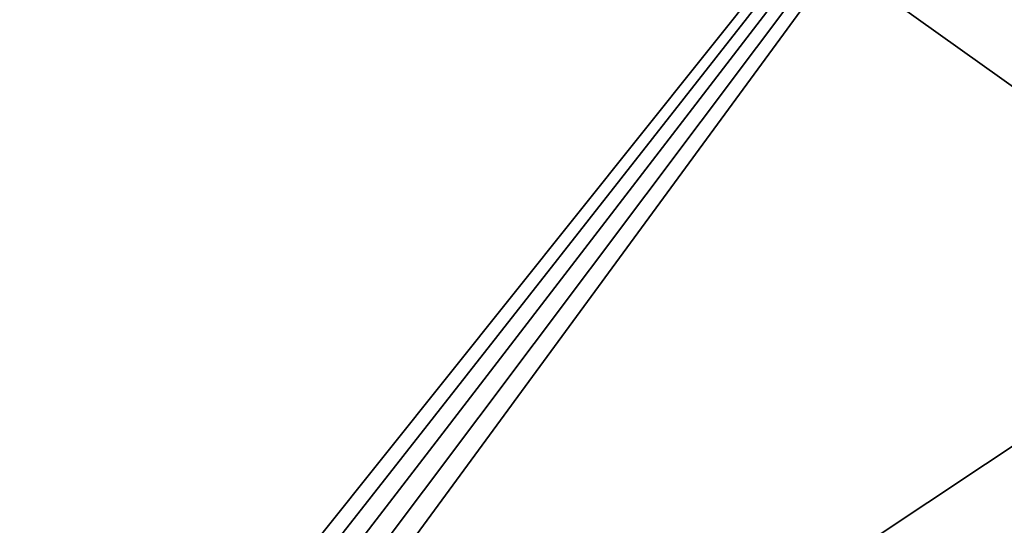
# Model space of a CAD drawing. Header units: metres. Extents: x -1004 to 0, y -808 to 0.
# Tile 79 of 116: x -394 to -135, y -389 to -256. Entities that reach past the tile are written whole.
import ezdxf

# ---------------------------------------------------------------- set-up
doc = ezdxf.new("R2010")
doc.units = ezdxf.units.M

msp = doc.modelspace()

# ---------------------------------------------------------------- linework, layer by layer
at = {"layer": 'top0123413'}
for points in [[(-10, -10, 90), (-502.018646, -625.846375, 90), (-994.037292, -10, 90)], [(-494.003571, -626.560364, 90), (-502.018646, -625.846375, 90), (-10, -10, 90)], [(-485.779327, -628.854126, 90), (-494.003571, -626.560364, 90), (-10, -10, 90)], [(-477.800262, -632.855408, 90), (-485.779327, -628.854126, 90), (-10, -10, 90)], [(-10, -10, 90), (-470.61264, -638.481506, 90), (-477.800262, -632.855408, 90)], [(-217.024689, -763.271118, 90), (-470.61264, -638.481506, 90), (-10, -10, 90)], [(-10.00001, -794.032166, 90), (-217.024689, -763.271118, 90), (-10, -10, 90)], [(-406.245697, -78.120522, 118.659462), (-490.16217, -606.131226, 109.443001), (-63.32338, -322.340668, 114.396584)], [(-63.32338, -322.340668, 114.396584), (-64.29863, -283.87738, 115.067963), (-406.245697, -78.120522, 118.659462)], [(-64.29863, -283.87738, 115.067963), (-65.746979, -245.352539, 115.740417), (-406.245697, -78.120522, 118.659462)], [(-490.16217, -606.131226, 109.443001), (-62.767208, -397.710876, 113.080994), (-63.32338, -322.340668, 114.396584)]]:
    msp.add_3dface(points, dxfattribs=at)

doc.saveas('drawing.dxf')
